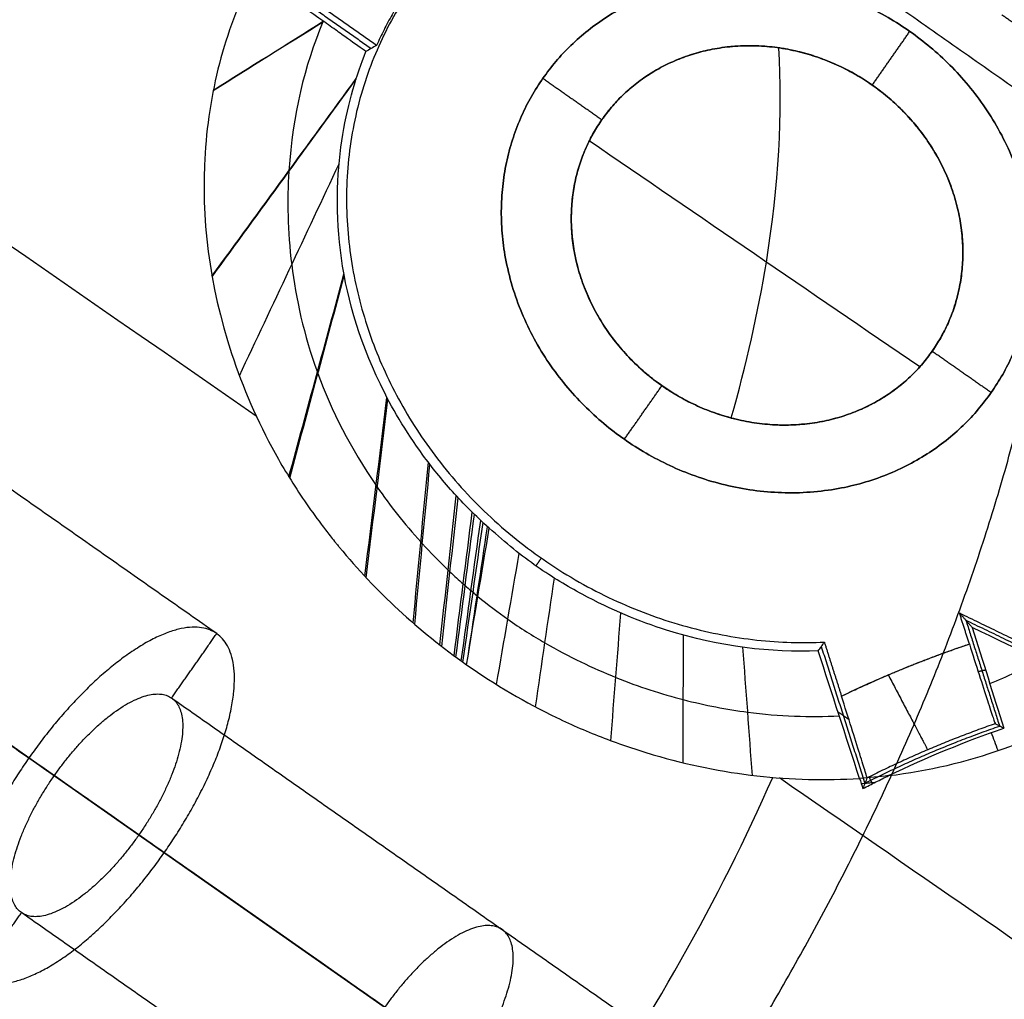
# Model space of a CAD drawing. Header units: millimetres. Extents: x -1437 to 1444, y -1373 to 1332.
# Tile 140 of 256: x -561.19 to -555.62, y -212.67 to -207.13. Entities that reach past the tile are written whole.
import ezdxf

# ---------------------------------------------------------------- set-up
doc = ezdxf.new("R2010")
doc.units = ezdxf.units.MM
doc.layers.add('Default', color=7, linetype='Continuous', true_color=0x000000)

msp = doc.modelspace()

# ---------------------------------------------------------------- linework, layer by layer
at = {"layer": 'Default'}
msp.add_line((-1350.1843, 341.1899, -191.3856), (-367.2019, -347.1018, -191.3856), dxfattribs=at)
for points, knots in [([(-571.1255, 407.7332, -394.5116), (-554.7054, 396.2357, -394.5116), (-538.7639, 384.2229, -393.8327), (-507.8463, 359.1556, -391.1288), (-492.8701, 346.1011, -389.1036), (-478.1619, 332.2967, -386.3813), (-477.9397, 332.0879, -386.34), (-477.4917, 331.6664, -386.2563), (-476.8201, 331.0339, -386.1304), (-475.2562, 329.556, -385.8334), (-472.1408, 326.5916, -385.2268), (-469.4921, 324.036, -384.6851), (-464.2234, 318.9054, -383.5728), (-460.7494, 315.4588, -382.793), (-450.4435, 305.0394, -380.3394), (-443.7276, 297.987, -378.5518), (-424.0515, 276.5013, -372.7455), (-411.5623, 261.7398, -368.2823), (-399.6333, 246.387, -363.2322), (-399.5441, 246.2721, -363.1944), (-399.3625, 246.0382, -363.1174), (-399.0904, 245.6872, -363.0017), (-398.4562, 244.8676, -362.7311), (-397.1914, 243.2266, -362.1874), (-394.6761, 239.9364, -361.0894), (-392.5447, 237.1022, -360.1304), (-388.3148, 231.415, -358.1888), (-385.5388, 227.5983, -356.863), (-377.3436, 216.0708, -352.7941), (-372.0573, 208.2826, -349.9592), (-366.912, 200.3244, -346.987), (-366.8684, 200.2569, -346.9618), (-366.7849, 200.1278, -346.9135), (-366.6598, 199.9341, -346.8411), (-366.3682, 199.4819, -346.6721), (-365.7863, 198.5775, -346.3335), (-364.6273, 196.7675, -345.6542), (-362.3292, 193.1433, -344.2876), (-360.3934, 190.0297, -343.1026), (-356.5676, 183.7923, -340.7147), (-354.0778, 179.6209, -339.0991), (-346.7922, 167.0647, -334.1844), (-342.1802, 158.6383, -330.8174), (-337.783, 150.0843, -327.3431), (-337.7463, 150.0128, -327.3141), (-337.6755, 149.8751, -327.2581), (-337.5694, 149.6684, -327.1742), (-337.3221, 149.1858, -326.978), (-336.8285, 148.2197, -326.585), (-335.8453, 146.2834, -325.7963), (-333.8946, 142.3944, -324.2078), (-332.2499, 139.0328, -322.8276), (-328.9973, 132.2717, -320.0432), (-326.348, 126.5742, -317.6827), (-323.5194, 120.2179, -315.0349), (-322.755, 118.477, -314.3086), (-322.2469, 117.3148, -313.8235), (-321.9976, 116.7418, -313.5843), (-320.7523, 113.8671, -312.3833), (-319.7753, 111.5702, -311.422), (-316.9027, 104.6881, -308.5368), (-314.1465, 97.8232, -305.649), (-311.1353, 89.8431, -302.2786), (-309.8887, 86.4291, -300.8342), (-309.3754, 85.0075, -300.2324), (-309.2715, 84.7188, -300.1102), (-309.0753, 84.1725, -299.8788), (-308.7818, 83.3527, -299.5317), (-308.4903, 82.5319, -299.184), (-306.7493, 77.6027, -297.0954), (-305.2596, 73.1912, -295.2231), (-300.9658, 59.8647, -289.5647), (-298.3369, 50.8572, -285.7371), (-295.9082, 41.5785, -281.8122), (-295.8724, 41.4415, -281.7542), (-295.7994, 41.1618, -281.6359), (-295.6902, 40.7422, -281.4585), (-295.4367, 39.7635, -281.0447), (-294.9352, 37.8067, -280.2176), (-293.9543, 33.8958, -278.5662), (-293.1514, 30.5483, -277.1553), (-291.5962, 23.8594, -274.3404), (-289.6574, 14.9574, -270.605), (-287.7798, 4.9793, -266.4489), (-286.7484, -1.1044, -263.929), (-286.4766, -2.7624, -263.2435), (-286.3423, -3.5913, -262.901), (-286.2982, -3.8653, -262.7877), (-286.2085, -4.4253, -262.5565), (-285.807, -6.9462, -261.5158), (-285.4256, -9.4754, -260.4746), (-284.4561, -16.2404, -257.6978), (-283.8731, -20.7774, -255.8464), (-283.0943, -27.624, -253.073), (-282.8506, -29.913, -252.1492), (-282.509, -33.357, -250.7649), (-282.3988, -34.5111, -250.302), (-282.1884, -36.7992, -249.3861), (-282.0874, -37.942, -248.9296), (-281.2163, -48.2156, -244.835), (-280.7112, -57.265, -241.292), (-280.4718, -66.2997, -237.8274), (-280.4701, -66.3644, -237.8026), (-280.4666, -66.4992, -237.7509), (-280.4614, -66.7014, -237.6735), (-280.4495, -67.1731, -237.4927), (-280.4271, -68.1165, -237.1317), (-280.3874, -70.0033, -236.4109), (-280.3286, -73.7769, -234.9748), (-280.3134, -77.0113, -233.7538), (-280.3302, -83.4802, -231.3255), (-280.4041, -87.7927, -229.725), (-280.814, -100.7298, -224.9845), (-281.338, -109.354, -221.9053), (-282.1184, -118.0445, -218.9004), (-282.1239, -118.1062, -218.879), (-282.1356, -118.2353, -218.8344), (-282.1531, -118.429, -218.7675), (-282.1942, -118.8808, -218.6115), (-282.2777, -119.7842, -218.3), (-282.4493, -121.5901, -217.6793), (-282.8109, -125.1982, -216.4465), (-283.1525, -128.2844, -215.4049), (-283.8779, -134.4483, -213.3425), (-284.4176, -138.5461, -211.9952), (-286.2049, -150.8043, -208.0401), (-287.6206, -158.9296, -205.5199), (-289.2837, -167.1312, -203.0861), (-289.3087, -167.254, -203.0497), (-289.3594, -167.5029, -202.976), (-289.4356, -167.8763, -202.8654), (-289.6145, -168.7473, -202.608), (-289.9767, -170.4886, -202.0957), (-290.7188, -173.968, -201.0807), (-291.3851, -176.9449, -200.2276), (-292.7578, -182.8913, -198.5441), (-293.7265, -186.8457, -197.4521), (-296.7922, -198.6779, -194.2701), (-299.0488, -206.5247, -192.2741), (-306.4493, -229.9298, -186.6846), (-312.224, -245.3531, -183.49), (-319.2259, -261.51, -180.7283), (-319.6432, -262.4646, -180.5673), (-320.4811, -264.3651, -180.2512), (-321.7467, -267.2113, -179.7845), (-324.7608, -273.8205, -178.7472), (-327.4485, -279.4298, -177.9472), (-332.9612, -290.5722, -176.4671), (-336.8195, -297.8989, -175.6402), (-348.9323, -319.5571, -173.6484), (-357.7248, -333.5672, -172.9722), (-367.2019, -347.1018, -172.9722)], [-580.887092, -580.887092, -580.887092, -580.887092, -544.581648, -544.581648, -508.276205, -508.276205, -507.708933, -507.708933, -507.14166, -506.007115, -503.738025, -499.199844, -499.199844, -490.123484, -490.123484, -471.970762, -471.970762, -435.665319, -435.665319, -435.381682, -435.381682, -435.098046, -434.530774, -433.396229, -431.127138, -426.588958, -426.588958, -417.512597, -417.512597, -399.359876, -399.359876, -399.218057, -399.218057, -399.076239, -398.792603, -398.22533, -397.090785, -394.821695, -390.283515, -390.283515, -381.207154, -381.207154, -363.054432, -363.054432, -362.912614, -362.912614, -362.770796, -362.48716, -361.919887, -360.785342, -358.516252, -353.978071, -353.978071, -344.901711, -342.63262, -341.498075, -341.498075, -340.36353, -340.36353, -335.82535, -335.82535, -326.748989, -322.210809, -319.941718, -319.941718, -319.374446, -319.374446, -318.807173, -317.672628, -317.672628, -308.596267, -308.596267, -290.443546, -290.443546, -290.15991, -290.15991, -289.876273, -289.309001, -288.174456, -285.905365, -281.367185, -281.367185, -272.290824, -263.214463, -260.945373, -259.810828, -259.810828, -259.243556, -259.243556, -258.676283, -254.138103, -254.138103, -245.061742, -245.061742, -240.523561, -240.523561, -238.254471, -238.254471, -235.985381, -235.985381, -217.832659, -217.832659, -217.690841, -217.690841, -217.549023, -217.265387, -216.698114, -215.563569, -213.294479, -208.756299, -208.756299, -199.679938, -199.679938, -181.527216, -181.527216, -181.385398, -181.385398, -181.24358, -180.959944, -180.392671, -179.258126, -176.989036, -172.450855, -172.450855, -163.374495, -163.374495, -145.221773, -145.221773, -144.938137, -144.938137, -144.6545, -144.087228, -142.952683, -140.683593, -136.145412, -136.145412, -127.069051, -127.069051, -108.91633, -108.91633, -72.610886, -72.610886, -70.341796, -70.341796, -68.072706, -63.534526, -54.458165, -54.458165, -36.305443, -36.305443, 0, 0, 0, 0]), ([(-571.8896, 406.6419, -393.9577), (-538.1158, 382.9933, -393.9577), (-506.5022, 357.2552, -391.064), (-477.1297, 329.4705, -385.4815), (-477.0698, 329.4138, -385.4701), (-476.9526, 329.3028, -385.4478), (-476.7768, 329.1364, -385.4143), (-476.3669, 328.748, -385.3359), (-475.5481, 327.9706, -385.1782), (-473.9146, 326.4142, -384.8593), (-470.6634, 323.2938, -384.208), (-464.2248, 317.0235, -382.8514), (-458.8156, 311.5986, -381.5972), (-448.1441, 300.682, -378.9705), (-441.2254, 293.3153, -377.0619), (-421.0601, 270.9504, -370.8915), (-408.4045, 255.688, -366.1857), (-396.4985, 240.0175, -360.9407), (-396.4492, 239.9526, -360.9189), (-396.3536, 239.8267, -360.8768), (-396.2103, 239.6379, -360.8135), (-395.8761, 239.1971, -360.6657), (-395.2091, 238.3153, -360.3695), (-393.8799, 236.5504, -359.7744), (-391.241, 233.0153, -358.5739), (-389.0125, 229.9762, -357.5275), (-384.6002, 223.886, -355.4118), (-381.7181, 219.8098, -353.9712), (-373.2504, 207.5335, -349.5635), (-367.8432, 199.2853, -346.5109), (-352.3353, 174.3487, -337.0496), (-342.945, 157.466, -330.3329), (-334.447, 140.198, -323.2723), (-334.3792, 140.0601, -323.2159), (-334.2457, 139.7883, -323.1047), (-334.0457, 139.3806, -322.9379), (-333.5802, 138.4289, -322.5483), (-332.6545, 136.5247, -321.7678), (-330.8242, 132.7125, -320.2015), (-329.2914, 129.4384, -318.8504), (-326.2741, 122.8817, -316.1375), (-324.3267, 118.4993, -314.3147), (-318.6782, 105.3182, -308.8106), (-315.1705, 96.4859, -305.0937), (-305.4238, 69.8565, -293.8506), (-299.9621, 51.9273, -286.2336), (-295.5, 33.6787, -278.5529), (-295.4666, 33.542, -278.4954), (-295.3988, 33.2638, -278.3783), (-295.2973, 32.8464, -278.2027), (-295.0619, 31.8729, -277.7931), (-294.5966, 29.9261, -276.9744), (-293.6875, 26.0343, -275.3393), (-292.9456, 22.7014, -273.9419), (-291.5111, 16.0395, -271.1534), (-290.6207, 11.6033, -269.3027), (-288.1462, -1.6908, -263.7809), (-286.759, -10.5341, -260.1404), (-283.3742, -37.0128, -249.3812), (-282.154, -54.5968, -242.4261), (-281.9365, -72.2718, -235.7262), (-281.9349, -72.4025, -235.6767), (-281.9319, -72.6702, -235.5753), (-281.9275, -73.0716, -235.4232), (-281.9184, -74.008, -235.069), (-281.9052, -75.8794, -234.3625), (-281.8986, -79.6167, -232.9574), (-281.9268, -82.811, -231.7667), (-282.0278, -89.1875, -229.4039), (-282.1548, -93.4223, -227.8537), (-282.7131, -106.0799, -223.2814), (-283.3214, -114.4557, -220.338), (-285.8395, -139.406, -211.8479), (-288.4419, -155.8038, -206.6424), (-291.9552, -172.1203, -201.9094), (-291.9815, -172.2419, -201.8742), (-292.0351, -172.49, -201.8023), (-292.1157, -172.862, -201.6946), (-292.3048, -173.7297, -201.444), (-292.6873, -175.4636, -200.9454), (-293.469, -178.9256, -199.9588), (-294.1678, -181.8831, -199.1311), (-295.6037, -187.7846, -197.5002), (-296.6118, -191.7014, -196.4455), (-299.7872, -203.3999, -193.3805), (-302.1056, -211.13, -191.4698), (-309.6527, -234.1218, -186.1477), (-315.4729, -249.1856, -183.1473), (-322.107, -264.1194, -180.7003), (-322.1566, -264.2311, -180.682), (-322.2579, -264.4585, -180.6449), (-322.4098, -264.7994, -180.5893), (-322.7651, -265.5945, -180.4603), (-323.4791, -267.1823, -180.2054), (-324.9203, -270.349, -179.7075), (-326.1783, -273.048, -179.3014), (-328.7244, -278.4256, -178.5168), (-330.4619, -281.9836, -178.0305), (-335.7941, -292.5768, -176.6826), (-339.5083, -299.5313, -175.9321), (-351.1238, -320.0755, -174.1292), (-359.4973, -333.3465, -173.526), (-368.4949, -346.1964, -173.526)], [-579.397459, -579.397459, -579.397459, -579.397459, -506.972776, -506.972776, -506.831322, -506.831322, -506.689867, -506.406958, -505.841141, -504.709505, -502.446234, -497.919691, -488.866606, -488.866606, -470.760435, -470.760435, -434.548094, -434.548094, -434.406639, -434.406639, -434.265185, -433.982276, -433.416458, -432.284823, -430.021551, -425.495009, -425.495009, -416.441923, -416.441923, -398.335753, -398.335753, -362.123412, -362.123412, -361.840503, -361.840503, -361.557594, -360.991776, -359.86014, -357.596869, -353.070326, -353.070326, -344.017241, -344.017241, -325.91107, -325.91107, -289.698729, -289.698729, -289.41582, -289.41582, -289.132911, -288.567094, -287.435458, -285.172187, -280.645644, -280.645644, -271.592559, -271.592559, -253.486388, -253.486388, -217.274047, -217.274047, -216.991138, -216.991138, -216.708229, -216.142411, -215.010776, -212.747504, -208.220962, -208.220962, -199.167876, -199.167876, -181.061706, -181.061706, -144.849365, -144.849365, -144.566456, -144.566456, -144.283547, -143.717729, -142.586093, -140.322822, -135.796279, -135.796279, -126.743194, -126.743194, -108.637023, -108.637023, -72.424682, -72.424682, -72.141773, -72.141773, -71.858864, -71.293047, -70.161411, -67.89814, -63.371597, -63.371597, -54.318512, -54.318512, -36.212341, -36.212341, 0, 0, 0, 0]), ([(-367.2019, -347.1018, -172.9722), (-390.3956, -330.8613, -195.6653), (-461.2553, -281.2449, -258.1544), (-624.2709, -167.1001, -361.365), (-768.9098, -65.8229, -394.5116), (-858.6931, -2.9559, -394.5116)], [2.41548, 2.41548, 2.41548, 2.41548, 70.396144, 198.636056, 404.995527, 404.995527, 404.995527, 404.995527]), ([(-368.4949, -346.1964, -173.526), (-391.3791, -330.1727, -195.8486), (-461.8903, -280.8002, -257.9317), (-624.4212, -166.9949, -360.8343), (-768.9662, -65.7834, -393.9577), (-858.6931, -2.9559, -393.9577)], [2.408267, 2.408267, 2.408267, 2.408267, 69.367076, 197.537893, 403.786179, 403.786179, 403.786179, 403.786179]), ([(-556.2787, -204.2926, -162.5678), (-555.8156, -204.577, -162.6024), (-554.8911, -205.1609, -162.6697), (-553.5048, -206.0863, -162.765), (-552.1257, -207.0602, -162.8538), (-550.7793, -208.068, -162.9346), (-549.5111, -209.0742, -163.0047), (-548.3472, -210.0528, -163.0637), (-547.3011, -210.9841, -163.1117), (-546.3736, -211.8573, -163.15), (-545.5573, -212.669, -163.1799), (-544.8397, -213.4219, -163.203), (-544.205, -214.1241, -163.2205), (-543.6349, -214.7894, -163.2337), (-543.1108, -215.4356, -163.2434), (-542.6181, -216.0798, -163.25), (-542.1842, -216.6856, -163.2535), (-541.9185, -217.0818, -163.2542), (-541.805, -217.2567, -163.2542)], [0.130697, 0.130697, 0.130697, 0.130697, 1.20398, 2.287327, 3.410457, 4.518642, 5.582165, 6.5758, 7.486095, 8.310358, 9.052769, 9.720728, 10.325718, 10.883385, 11.411998, 11.928452, 12.442144, 12.840232, 12.840232, 12.840232, 12.840232]), ([(-543.0944, -218.1503, -162.5949), (-543.1233, -218.1019, -162.5903), (-543.2785, -217.8446, -162.566), (-543.5715, -217.3824, -162.5213), (-543.9884, -216.7689, -162.4598), (-544.4292, -216.1585, -162.3966), (-544.9009, -215.5402, -162.3306), (-545.4166, -214.8977, -162.26), (-545.9936, -214.2136, -162.1827), (-546.6491, -213.4736, -162.0965), (-547.3983, -212.6688, -161.9998), (-548.2532, -211.7953, -161.8915), (-549.2216, -210.8553, -161.7709), (-550.3035, -209.8583, -161.6385), (-551.4872, -208.8235, -161.4959), (-552.7487, -207.7772, -161.3462), (-554.0453, -206.7562, -161.1945), (-555.3533, -205.7769, -161.0435), (-556.2283, -205.153, -160.9437), (-556.6673, -204.8476, -160.8939)], [0, 0, 0, 0, 0.108432, 0.577428, 1.046855, 1.518807, 2.001869, 2.511483, 3.064341, 3.674743, 4.35318, 5.106417, 5.938272, 6.846286, 7.818166, 8.83086, 9.85721, 10.847205, 11.828004, 11.828004, 11.828004, 11.828004]), ([(-559.8655, -206.8617, -155.0778), (-559.9415, -207.013, -154.8844), (-560.0044, -207.1753, -154.7212), (-560.0745, -207.4322, -154.5187), (-560.0939, -207.52, -154.4582), (-560.124, -207.6997, -154.3507), (-560.135, -207.7943, -154.3025), (-560.1646, -208.2485, -154.1064), (-560.1192, -208.6306, -154.0498), (-559.9271, -209.2121, -154.087), (-559.8455, -209.4004, -154.1187), (-559.694, -209.6744, -154.1912), (-559.6387, -209.7643, -154.2196), (-559.5481, -209.8969, -154.2679), (-559.5009, -209.9627, -154.2935), (-559.4425, -210.0384, -154.3259), (-559.4125, -210.0761, -154.3427), (-559.3995, -210.0922, -154.35), (-559.3907, -210.1029, -154.3549), (-559.3852, -210.1096, -154.3581), (-559.1738, -210.3657, -154.4772), (-558.9341, -210.5876, -154.6185), (-558.6608, -210.7789, -154.7809)], [0, 0, 0, 0, 0.390116, 0.390116, 0.585175, 0.585175, 0.780233, 0.780233, 1.560466, 1.560466, 1.950582, 1.950582, 2.145641, 2.145641, 2.24317, 2.291934, 2.316316, 2.328508, 2.328508, 2.340699, 2.340699, 3.120932, 3.120932, 3.120932, 3.120932]), ([(-559.2312, -207.3111, -154.5302), (-559.2575, -207.292, -154.5955), (-559.309, -207.2551, -154.6854), (-559.39, -207.1975, -154.776), (-559.4358, -207.165, -154.8178), (-559.46, -207.1479, -154.8378), (-559.4707, -207.1404, -154.8462), (-559.4778, -207.1353, -154.8517), (-559.4832, -207.1315, -154.8558), (-559.5459, -207.0871, -154.9029), (-559.6727, -206.9976, -154.9764), (-559.8655, -206.8617, -155.0778)], [0, 0, 0, 0, 0.1495583, 0.2243374, 0.261727, 0.2804218, 0.2897692, 0.2897692, 0.2991166, 0.2991166, 0.5982331, 0.5982331, 0.5982331, 0.5982331]), ([(-559.4727, -207.1392, -154.8481), (-559.4729, -207.1397, -154.8476), (-559.4731, -207.1402, -154.847), (-559.4735, -207.1412, -154.846), (-559.5776, -207.3911, -154.5868), (-559.646, -207.665, -154.3902), (-559.6666, -207.9866, -154.2438), (-559.6769, -208.1489, -154.1701), (-559.6745, -208.3239, -154.1101), (-559.6277, -208.7066, -154.0297), (-559.5824, -208.9137, -154.0106), (-559.5046, -209.1266, -154.0221), (-559.5036, -209.1293, -154.0223), (-559.4251, -209.3418, -154.0346), (-559.3164, -209.5573, -154.0753), (-559.0973, -209.8749, -154.1808), (-559.0138, -209.9813, -154.2239), (-558.9173, -210.0879, -154.2761), (-558.9143, -210.0912, -154.2777), (-558.8657, -210.1444, -154.304), (-558.8173, -210.1941, -154.3308), (-558.7621, -210.2467, -154.3618), (-558.7345, -210.2729, -154.3773), (-558.7058, -210.299, -154.3935), (-558.6766, -210.3249, -154.4102), (-558.662, -210.3377, -154.4186), (-558.6472, -210.3505, -154.427), (-558.6321, -210.3633, -154.4357), (-558.6284, -210.3664, -154.4378), (-558.6177, -210.3753, -154.444), (-558.6104, -210.3812, -154.4482), (-558.6001, -210.3899, -154.4542), (-558.5986, -210.3911, -154.455), (-558.5971, -210.3924, -154.4559)], [0.2438359, 0.2438359, 0.2438359, 0.2438359, 0.2443534, 0.2443534, 0.2448761, 0.4970371, 0.4970371, 0.4980824, 0.6246856, 0.6246856, 0.7497208, 0.7497208, 0.7512888, 0.7512888, 0.8760627, 0.877892, 0.9392336, 0.9392336, 0.9411936, 0.9411936, 0.970819, 0.970819, 0.9728444, 0.9866118, 0.9866118, 0.9886698, 0.9945081, 0.9945081, 0.9965825, 0.9965825, 1.0005388, 1.0005388, 1.0010725, 1.0010725, 1.0010725, 1.0010725]), ([(-556.0256, -209.0052, -156.8264), (-555.9653, -208.9191, -156.9568), (-555.9278, -208.8355, -157.0679), (-555.8914, -208.7271, -157.2054), (-555.8825, -208.6937, -157.2464), (-555.8725, -208.6485, -157.3006), (-555.8683, -208.6271, -157.3259), (-555.8646, -208.6044, -157.3522), (-555.8632, -208.5951, -157.3628), (-555.8623, -208.5891, -157.3697), (-555.8621, -208.588, -157.3709), (-555.851, -208.5063, -157.4635), (-555.8501, -208.4324, -157.5407), (-555.8584, -208.3287, -157.6416), (-555.8628, -208.2953, -157.6728), (-555.8712, -208.2473, -157.7158), (-555.876, -208.2237, -157.7364), (-555.8813, -208.2009, -157.7556), (-555.8849, -208.1859, -157.7681), (-555.8864, -208.1801, -157.7729), (-555.9078, -208.1, -157.8378), (-555.9334, -208.0327, -157.8847), (-555.9787, -207.9387, -157.9391), (-555.995, -207.9085, -157.9545), (-556.0295, -207.8506, -157.9801), (-556.0462, -207.8249, -157.9897), (-556.1072, -207.7394, -158.0137), (-556.1525, -207.6863, -158.018), (-556.2261, -207.6133, -158.0069), (-556.2515, -207.5901, -158.0002), (-556.3039, -207.546, -157.9811), (-556.3326, -207.524, -157.9677), (-556.4104, -207.4687, -157.9242), (-556.4663, -207.4349, -157.884), (-556.5554, -207.3906, -157.8069), (-556.6013, -207.37, -157.7642), (-556.6568, -207.349, -157.707), (-556.6811, -207.3408, -157.6809), (-556.6973, -207.3354, -157.6631), (-556.707, -207.3323, -157.6523), (-556.7668, -207.314, -157.5852), (-556.825, -207.3001, -157.5142), (-556.9193, -207.286, -157.3909), (-556.9519, -207.2824, -157.3469), (-557.0023, -207.2791, -157.2768), (-557.0279, -207.278, -157.2407), (-557.0584, -207.2777, -157.1967), (-557.0716, -207.2779, -157.1774), (-557.0804, -207.278, -157.1645), (-557.0859, -207.2781, -157.1564), (-557.1159, -207.2789, -157.1121), (-557.1457, -207.2806, -157.0673), (-557.1947, -207.2858, -156.992), (-557.2117, -207.288, -156.9655), (-557.2471, -207.2935, -156.9098), (-557.267, -207.2971, -156.8782), (-557.3194, -207.308, -156.7939), (-557.3711, -207.3215, -156.7094), (-557.4296, -207.3417, -156.6108), (-557.4583, -207.3528, -156.5615), (-557.4725, -207.3587, -156.5369), (-557.4785, -207.3612, -156.5263), (-557.4826, -207.3629, -156.5192), (-557.4837, -207.3634, -156.5173), (-557.6738, -207.4458, -156.1843), (-557.8075, -207.5705, -155.9243), (-557.8954, -207.696, -155.7322)], [0, 0, 0, 0, 0.197088, 0.197088, 0.295631, 0.295631, 0.344903, 0.369539, 0.381857, 0.381857, 0.394175, 0.394175, 0.591263, 0.591263, 0.689807, 0.689807, 0.739079, 0.763715, 0.763715, 0.78835, 0.78835, 0.985438, 0.985438, 1.083982, 1.083982, 1.182526, 1.182526, 1.379613, 1.379613, 1.478157, 1.478157, 1.576701, 1.576701, 1.773789, 1.773789, 1.872332, 1.921604, 1.94624, 1.94624, 1.970876, 1.970876, 2.167964, 2.167964, 2.266508, 2.266508, 2.315779, 2.340415, 2.352733, 2.352733, 2.365051, 2.365051, 2.463595, 2.463595, 2.512867, 2.512867, 2.562139, 2.562139, 2.660683, 2.709955, 2.734591, 2.746909, 2.753068, 2.753068, 2.759227, 2.759227, 3.153402, 3.153402, 3.153402, 3.153402]), ([(-558.5332, -210.0073, -154.1305), (-558.5751, -209.9695, -154.1075), (-558.6084, -209.9377, -154.0895), (-558.6768, -209.8691, -154.053), (-558.7093, -209.8346, -154.0359), (-558.8023, -209.7309, -153.9881), (-558.858, -209.6615, -153.9608), (-559.008, -209.4565, -153.8914), (-559.0855, -209.3237, -153.8614), (-559.2764, -208.9308, -153.807), (-559.3459, -208.6767, -153.8192), (-559.4049, -208.1915, -153.9321), (-559.3923, -207.9658, -154.033), (-559.3311, -207.596, -154.2645), (-559.2833, -207.4443, -154.3952), (-559.2312, -207.3111, -154.5302)], [-2.048566, -2.048566, -2.048566, -2.048566, -1.984549, -1.984549, -1.920531, -1.920531, -1.792496, -1.792496, -1.536425, -1.536425, -1.024283, -1.024283, -0.512142, -0.512142, 0, 0, 0, 0]), ([(-557.1635, -209.3834, -155.4902), (-557.0776, -209.0814, -155.693), (-556.9096, -208.3371, -156.263), (-556.8711, -207.6611, -156.965), (-556.8949, -207.2898, -157.4231)], [7.780475, 7.780475, 7.780475, 7.780475, 8.525985, 9.659851, 9.659851, 9.659851, 9.659851]), ([(-557.8954, -207.696, -155.7322), (-557.9371, -207.7555, -155.6411), (-557.9712, -207.8189, -155.5598), (-558.0242, -207.9501, -155.4167), (-558.0428, -208.0157, -155.3567), (-558.0667, -208.1571, -155.2493), (-558.071, -208.2298, -155.2047), (-558.0642, -208.3762, -155.1335), (-558.0526, -208.4516, -155.1066), (-557.9974, -208.6643, -155.0555), (-557.9287, -208.8082, -155.0551), (-557.7839, -208.9985, -155.1032), (-557.7277, -209.0595, -155.1278), (-557.6316, -209.1439, -155.1778), (-557.5976, -209.1708, -155.1966), (-557.5439, -209.2089, -155.2281), (-557.5163, -209.2273, -155.2447), (-557.4878, -209.2449, -155.2625), (-557.4686, -209.2563, -155.2746), (-557.4563, -209.2634, -155.2824), (-557.3329, -209.3325, -155.3619), (-557.1993, -209.3826, -155.4584), (-556.9831, -209.4192, -155.6357), (-556.9085, -209.425, -155.7002), (-556.795, -209.4221, -155.8051), (-556.757, -209.4192, -155.8414), (-556.6998, -209.4118, -155.8979), (-556.6713, -209.4074, -155.9266), (-556.638, -209.4008, -155.9611), (-556.6238, -209.3977, -155.976), (-556.6143, -209.3956, -155.9861), (-556.6083, -209.3942, -155.9924), (-556.5495, -209.3801, -156.0551), (-556.4931, -209.3618, -156.1187), (-556.4088, -209.3255, -156.2208), (-556.3808, -209.312, -156.256), (-556.3391, -209.2892, -156.3105), (-556.3184, -209.2773, -156.3382), (-556.2945, -209.2623, -156.3712), (-556.2843, -209.2556, -156.3856), (-556.2775, -209.2511, -156.3952), (-556.2729, -209.248, -156.4017), (-556.201, -209.1991, -156.5043), (-556.1095, -209.1251, -156.6449), (-556.0256, -209.0052, -156.8264)], [-2.744441, -2.744441, -2.744441, -2.744441, -2.572913, -2.572913, -2.401386, -2.401386, -2.229858, -2.229858, -2.058331, -2.058331, -1.715276, -1.715276, -1.543748, -1.543748, -1.457984, -1.457984, -1.415102, -1.393661, -1.393661, -1.372221, -1.372221, -1.029165, -1.029165, -0.857638, -0.857638, -0.771874, -0.771874, -0.728992, -0.707551, -0.696831, -0.696831, -0.68611, -0.68611, -0.514583, -0.514583, -0.428819, -0.428819, -0.385937, -0.364496, -0.353776, -0.353776, -0.343055, -0.343055, 0, 0, 0, 0]), ([(-556.6712, -210.701, -155.3286), (-556.9377, -210.7111, -155.1289), (-557.2235, -210.6794, -154.9339), (-557.6831, -210.5349, -154.6388), (-557.8417, -210.47, -154.5399), (-558.09, -210.3354, -154.3892), (-558.1743, -210.2851, -154.3386), (-558.3484, -210.1649, -154.2361), (-558.4399, -210.0888, -154.1839), (-558.5332, -210.0073, -154.1305)], [-1.467705, -1.467705, -1.467705, -1.467705, -0.733852, -0.733852, -0.366926, -0.366926, -0.183463, -0.183463, 0, 0, 0, 0]), ([(-558.5972, -210.3932, -154.4563), (-558.5401, -210.4382, -154.4895), (-558.4102, -210.5387, -154.5652), (-558.1472, -210.7021, -154.7224), (-557.8135, -210.8623, -154.9259), (-557.4319, -210.9854, -155.1661), (-557.0055, -211.0667, -155.4459), (-556.718, -211.0767, -155.6475), (-556.5518, -211.0682, -155.7706)], [-0.0050701, -0.0050701, -0.0050701, -0.0050701, 0.0196099, 0.0513122, 0.1147169, 0.1781215, 0.2415261, 0.3371163, 0.3371163, 0.3371163, 0.3371163]), ([(-555.8159, -210.6617, -165.0477), (-555.7966, -210.7223, -165.0477), (-555.7783, -210.7797, -165.0353), (-555.7434, -210.8883, -164.9858), (-555.7268, -210.9399, -164.9494), (-555.7004, -211.0212, -164.8607), (-555.6892, -211.0556, -164.806), (-555.6742, -211.1007, -164.6878), (-555.6701, -211.1126, -164.625), (-555.6697, -211.1128, -164.5611)], [-0.4740349, -0.4740349, -0.4740349, -0.4740349, -0.3555262, -0.3555262, -0.2370175, -0.2370175, -0.1185087, -0.1185087, 0, 0, 0, 0]), ([(-558.6608, -210.7789, -154.7809), (-558.4974, -210.8933, -154.878), (-558.3275, -210.9931, -154.9796), (-558.0632, -211.1204, -155.139), (-557.9736, -211.1592, -155.1934), (-557.8368, -211.2118, -155.2769), (-557.7908, -211.2284, -155.3051), (-557.6981, -211.2598, -155.3622), (-557.6532, -211.274, -155.3899), (-557.2137, -211.4031, -155.6631), (-556.821, -211.4472, -155.9166), (-556.4372, -211.4217, -156.1973)], [0, 0, 0, 0, 0.427709, 0.427709, 0.641563, 0.641563, 0.748491, 0.748491, 0.855418, 0.855418, 1.710836, 1.710836, 1.710836, 1.710836]), ([(-556.3945, -211.4194, -164.5611), (-556.3943, -211.419, -164.626), (-556.3978, -211.4071, -164.6875), (-556.4121, -211.3604, -164.8038), (-556.4228, -211.3258, -164.8599), (-556.449, -211.2421, -164.9478), (-556.4654, -211.1898, -164.9855), (-556.5009, -211.0777, -165.0347), (-556.52, -211.0174, -165.0477), (-556.5394, -210.9566, -165.0477)], [-0.4794754, -0.4794754, -0.4794754, -0.4794754, -0.3596066, -0.3596066, -0.2397377, -0.2397377, -0.1198689, -0.1198689, 0, 0, 0, 0]), ([(-559.5946, -215.2239, -155.8543), (-559.0516, -214.7049, -155.5645), (-558.0161, -213.4922, -155.2637), (-557.2307, -212.1044, -155.5645), (-556.9287, -211.4166, -155.8543)], [5.475774, 5.475774, 5.475774, 5.475774, 7.188789, 8.901832, 8.901832, 8.901832, 8.901832])]:
    msp.add_open_spline(points, degree=3, knots=knots, dxfattribs=at)
for points, degree in [([(-841.8497, -542.2997, -333.6056), (-593.9828, -188.3092, -333.6056), (-346.116, 165.6813, -333.6056)], 2), ([(-841.136, -540.9322, -333.089), (-594.1465, -188.1947, -333.089), (-347.1571, 164.5428, -333.089)], 2), ([(-1431.5997, 141.8168, -209.0457), (-979.1524, -174.9902, -209.0457), (-526.7052, -491.7972, -209.0457)], 2), ([(-1430.125, 140.97, -209.5736), (-979.0658, -174.865, -209.5736), (-528.0066, -490.7001, -209.5736)], 2), ([(-600.6017, -524.3715, -237.5017), (-440.5261, -295.7598, -237.5017), (-280.4505, -67.1482, -237.5017)], 2), ([(-599.5536, -522.3505, -237.0366), (-440.7722, -295.5872, -237.0366), (-281.9909, -68.8238, -237.0366)], 2), ([(-578.8359, -185.5827, -163.2542), (-562.8089, -196.8049, -163.2542), (-546.782, -208.0271, -163.2542)], 2), ([(-546.8408, -208.1112, -168.9608), (-562.8678, -196.889, -168.9608), (-578.8948, -185.6668, -168.9608)], 2), ([(-578.9482, -185.7431, -167.0042), (-562.9213, -196.9653, -167.0042), (-546.8943, -208.1875, -167.0042)], 2), ([(-579.0017, -185.8195, -165.0477), (-562.9747, -197.0417, -165.0477), (-546.9478, -208.2639, -165.0477)], 2), ([(-559.1435, -225.6812, -165.0477), (-575.1705, -214.459, -165.0477), (-591.1974, -203.2368, -165.0477)], 2), ([(-559.197, -225.7576, -167.0042), (-575.224, -214.5354, -167.0042), (-591.2509, -203.3132, -167.0042)], 2), ([(-591.3044, -203.3895, -168.9608), (-575.2774, -214.6117, -168.9608), (-559.2505, -225.8339, -168.9608)], 2), ([(-591.3633, -203.4736, -163.2542), (-575.3363, -214.6958, -163.2542), (-559.3093, -225.918, -163.2542)], 2), ([(-559.8512, -209.3726, -154.1194), (-562.634, -207.4489, -152.4646), (-565.4168, -205.5252, -150.8098), (-568.1996, -203.6014, -149.155)], 3), ([(-560.1583, -227.1305, -164.7993), (-576.1853, -215.9083, -164.7993), (-592.2123, -204.6861, -164.7993)], 2), ([(-560.2152, -227.2117, -166.8801), (-576.2422, -215.9895, -166.8801), (-592.2691, -204.7673, -166.8801)], 2), ([(-592.326, -204.8485, -168.9608), (-576.299, -216.0707, -168.9608), (-560.2721, -227.2929, -168.9608)], 2), ([(-555.7168, -215.1022, -156.8203), (-560.1687, -211.9849, -154.1696), (-564.6207, -208.8676, -151.5189), (-569.0726, -205.7504, -148.8681)], 3), ([(-554.6917, -208.1265, -165.0477), (-556.1088, -207.1342, -165.0477), (-557.5259, -206.1419, -165.0477)], 2), ([(-543.0956, -223.9397, -162.3397), (-551.5204, -218.0405, -157.3235), (-559.9452, -212.1414, -152.3073), (-568.37, -206.2423, -147.291)], 3), ([(-559.1701, -207.2757, -162.6021), (-559.6861, -206.9144, -162.6021), (-560.2021, -206.553, -162.6021)], 2), ([(-560.2494, -206.5591, -158.5661), (-559.7251, -206.9262, -158.5661), (-559.2008, -207.2933, -158.5661)], 2), ([(-555.3256, -207.3183, -165.0477), (-555.4793, -207.2107, -165.0477), (-555.6329, -207.1031, -165.0477)], 2), ([(-560.0945, -207.5307, -154.454), (-559.8867, -207.4006, -154.5849), (-559.6788, -207.2705, -154.7158), (-559.471, -207.1404, -154.8468)], 3), ([(-560.0941, -207.5286, -154.4554), (-559.8867, -207.399, -154.586), (-559.6793, -207.2694, -154.7167), (-559.4718, -207.1398, -154.8474)], 3), ([(-556.3654, -207.5007, -164.5586), (-556.2591, -207.3489, -164.5586), (-556.1529, -207.1971, -164.5586)], 2), ([(-556.1529, -207.1971, -164.5586), (-556.1529, -207.1971, -164.8032), (-556.1529, -207.1971, -165.0477)], 2), ([(-559.1701, -207.2757, -162.6021), (-559.1907, -207.2873, -159.9114), (-559.2111, -207.2991, -157.2208), (-559.2312, -207.3111, -154.5302)], 3), ([(-560.102, -208.5804, -154.0827), (-559.8297, -208.2083, -154.1838), (-559.5575, -207.8362, -154.2849), (-559.2852, -207.4641, -154.3859)], 3), ([(-560.1012, -208.5849, -154.0823), (-559.8295, -208.2124, -154.1825), (-559.5579, -207.8399, -154.2827), (-559.2863, -207.4674, -154.383)], 3), ([(-558.2293, -207.4622, -164.5586), (-558.2293, -207.4622, -164.8032), (-558.2293, -207.4622, -165.0477)], 2), ([(-558.2293, -207.4622, -164.5586), (-558.0624, -207.5791, -164.5586), (-557.8954, -207.696, -164.5586)], 2), ([(-556.3654, -207.5007, -157.9493), (-556.3654, -207.5007, -161.2539), (-556.3654, -207.5007, -164.5586)], 2), ([(-557.8954, -207.696, -164.5586), (-557.8954, -207.696, -160.1454), (-557.8954, -207.696, -155.7322)], 2), ([(-556.0968, -209.095, -156.6846), (-556.7202, -208.6688, -156.3121), (-557.3436, -208.2426, -155.9396), (-557.967, -207.8163, -155.5671)], 3), ([(-559.9465, -209.145, -154.086), (-559.7587, -208.7455, -154.0756), (-559.5708, -208.346, -154.0652), (-559.383, -207.9465, -154.0548)], 3), ([(-559.6665, -209.7166, -154.2066), (-559.5626, -209.3341, -154.0874), (-559.4587, -208.9517, -153.9683), (-559.3548, -208.5692, -153.8491)], 3), ([(-559.662, -209.7237, -154.2088), (-559.5591, -209.3417, -154.0885), (-559.4562, -208.9596, -153.9682), (-559.3533, -208.5776, -153.8478)], 3), ([(-560.0751, -210.6029, -159.1802), (-561.3219, -209.7299, -158.5959), (-562.5688, -208.8568, -158.0116)], 2), ([(-556.0256, -209.0052, -156.8264), (-556.0256, -209.0052, -160.6925), (-556.0256, -209.0052, -164.5586)], 2), ([(-556.0256, -209.0052, -164.5586), (-555.8587, -209.1221, -164.5586), (-555.6917, -209.239, -164.5586)], 2), ([(-557.7682, -209.5041, -164.5586), (-557.6619, -209.3523, -164.5586), (-557.5556, -209.2005, -164.5586)], 2), ([(-557.5556, -209.2005, -155.2203), (-557.5556, -209.2005, -159.8895), (-557.5556, -209.2005, -164.5586)], 2), ([(-559.2366, -210.279, -154.4431), (-559.1949, -209.9417, -154.247), (-559.1532, -209.6044, -154.051), (-559.1115, -209.2671, -153.8549)], 3), ([(-559.2292, -210.2869, -154.4474), (-559.1882, -209.9504, -154.2505), (-559.1471, -209.614, -154.0536), (-559.106, -209.2776, -153.8567)], 3), ([(-555.6917, -209.239, -165.0477), (-555.6917, -209.239, -164.8032), (-555.6917, -209.239, -164.5586)], 2), ([(-557.7682, -209.5041, -164.5586), (-557.7682, -209.5041, -164.8032), (-557.7682, -209.5041, -165.0477)], 2), ([(-563.6318, -209.56, -159.2294), (-562.385, -210.4331, -159.8137), (-561.1381, -211.3062, -160.398)], 2), ([(-558.9637, -210.5424, -154.6021), (-558.935, -210.2396, -154.3854), (-558.9062, -209.9368, -154.1687), (-558.8775, -209.634, -153.952)], 3), ([(-558.9546, -210.5503, -154.6074), (-558.9259, -210.2487, -154.3904), (-558.8972, -209.9472, -154.1733), (-558.8685, -209.6457, -153.9562)], 3), ([(-558.812, -210.6672, -154.6915), (-558.7812, -210.3857, -154.4712), (-558.7505, -210.1042, -154.2509), (-558.7197, -209.8228, -154.0306)], 3), ([(-558.8018, -210.6751, -154.6975), (-558.7707, -210.395, -154.4772), (-558.7396, -210.1149, -154.2568), (-558.7085, -209.8348, -154.0364)], 3), ([(-558.7319, -210.7278, -154.7389), (-558.6976, -210.4575, -154.5188), (-558.6634, -210.1871, -154.2986), (-558.6292, -209.9167, -154.0784)], 3), ([(-558.7214, -210.7355, -154.7452), (-558.6865, -210.4667, -154.5251), (-558.6517, -210.1978, -154.3051), (-558.6168, -209.9289, -154.0851)], 3), ([(-558.6914, -210.7572, -154.763), (-558.6545, -210.4926, -154.5435), (-558.6177, -210.228, -154.324), (-558.5809, -209.9633, -154.1045)], 3), ([(-558.6816, -210.7641, -154.7689), (-558.6437, -210.5012, -154.5498), (-558.6058, -210.2383, -154.3307), (-558.5679, -209.9755, -154.1115)], 3), ([(-558.6608, -210.7789, -154.7809), (-558.6186, -210.5219, -154.5644), (-558.576, -210.2646, -154.3477), (-558.5332, -210.0073, -154.1305)], 3), ([(-558.6505, -210.7156, -154.7281), (-558.6145, -210.4766, -154.5273), (-558.5785, -210.2377, -154.3264), (-558.5426, -209.9987, -154.1255)], 3), ([(-560.3723, -211.8424, -157.9625), (-561.6192, -210.9693, -157.3782), (-562.866, -210.0962, -156.7939)], 2), ([(-558.4914, -210.8913, -154.8812), (-558.4487, -210.6441, -154.6633), (-558.406, -210.3969, -154.4455), (-558.3633, -210.1496, -154.2276)], 3), ([(-558.2384, -210.1757, -165.0477), (-558.2531, -210.1966, -159.6652), (-558.2678, -210.2176, -154.2827)], 2), ([(-558.271, -211.0181, -155.0129), (-558.2354, -210.775, -154.7903), (-558.1997, -210.5319, -154.5677), (-558.1641, -210.2888, -154.3451)], 3), ([(-557.8451, -211.209, -155.2709), (-557.826, -210.9683, -155.0387), (-557.8069, -210.7277, -154.8065), (-557.7878, -210.487, -154.5742)], 3), ([(-555.8159, -210.6617, -165.0477), (-555.8438, -210.574, -165.0477), (-555.8717, -210.4864, -165.0477)], 2), ([(-555.8717, -210.4864, -165.0477), (-555.8354, -210.5277, -160.5851), (-555.7992, -210.5689, -156.1225)], 2), ([(-555.8717, -210.4864, -165.0477), (-555.428, -210.7018, -165.0477), (-554.9843, -210.9172, -165.0477)], 2), ([(-555.8354, -210.5277, -160.5851), (-555.7402, -210.8266, -160.5851), (-555.645, -211.1256, -160.5851)], 2), ([(-554.9853, -210.9403, -160.5999), (-555.4103, -210.734, -160.5858), (-555.8353, -210.5278, -160.5717)], 2), ([(-560.3301, -210.9672, -159.1802), (-560.2026, -210.7851, -159.1802), (-560.0751, -210.6029, -159.1802)], 2), ([(-557.4362, -211.3339, -155.5247), (-557.4352, -211.0931, -155.283), (-557.4342, -210.8523, -155.0413), (-557.4333, -210.6115, -154.7997)], 3), ([(-555.7992, -210.5689, -156.1225), (-555.7399, -210.7586, -156.3402), (-555.6806, -210.9483, -156.5579), (-555.6213, -211.138, -156.7755)], 3), ([(-554.9859, -210.956, -157.5641), (-555.2648, -210.8234, -157.0405), (-555.5359, -210.6944, -156.56), (-555.7992, -210.5689, -156.1225)], 3), ([(-556.6712, -210.701, -155.3286), (-556.6596, -210.6847, -158.5683), (-556.648, -210.6683, -161.808), (-556.6365, -210.6517, -165.0477)], 3), ([(-556.6538, -210.6765, -160.1908), (-556.5305, -211.0638, -160.1882), (-556.4071, -211.4511, -160.1856)], 2), ([(-556.6365, -210.6517, -165.0477), (-556.5879, -210.8041, -165.0477), (-556.5394, -210.9566, -165.0477)], 2), ([(-557.0436, -211.4049, -155.7774), (-557.0614, -211.1634, -155.5263), (-557.0792, -210.9218, -155.2753), (-557.097, -210.6803, -155.0242)], 3), ([(-556.4372, -211.4217, -156.1973), (-556.5152, -211.1815, -155.9078), (-556.5932, -210.9413, -155.6182), (-556.6712, -210.701, -155.3286)], 3), ([(-555.6998, -210.885, -156.484), (-555.6013, -210.8458, -156.5792), (-555.5069, -210.801, -156.6765), (-555.4166, -210.7512, -156.7765)], 3), ([(-555.7239, -210.8097, -156.3989), (-555.7448, -210.8143, -160.708), (-555.7657, -210.8188, -165.0171)], 2), ([(-560.3301, -210.9672, -159.1802), (-558.4598, -212.2768, -160.0567), (-556.5895, -213.5864, -160.9331)], 2), ([(-556.2725, -211.4064, -156.3201), (-555.8235, -211.3526, -156.6612), (-555.4041, -211.2022, -157.0344), (-555.0465, -210.9703, -157.4744)], 3), ([(-556.5594, -211.0453, -155.7436), (-556.5284, -211.067, -160.3853), (-556.4974, -211.0887, -165.0271)], 2), ([(-555.6213, -211.138, -156.7755), (-555.6375, -211.1296, -159.3707), (-555.6536, -211.1212, -161.9659), (-555.6697, -211.1128, -164.5611)], 3), ([(-556.2725, -211.4064, -156.3201), (-556.056, -211.3018, -156.4126), (-555.8381, -211.2128, -156.5644), (-555.6213, -211.138, -156.7755)], 3), ([(-555.653, -211.265, -156.8343), (-555.6658, -211.2311, -156.7923), (-555.6787, -211.1972, -156.7503), (-555.6915, -211.1633, -156.7083)], 3), ([(-561.1381, -211.3062, -160.398), (-561.0663, -211.3564, -160.1696), (-560.9945, -211.4067, -159.9413)], 2), ([(-557.2539, -214.0259, -161.6942), (-559.1242, -212.7163, -160.8178), (-560.9945, -211.4067, -159.9413)], 2), ([(-554.6988, -212.9345, -157.1833), (-555.4292, -212.4296, -156.749), (-556.1597, -211.9246, -156.3146), (-556.8901, -211.4197, -155.8803)], 3), ([(-556.2725, -211.4064, -156.3201), (-556.3271, -211.413, -156.2786), (-556.382, -211.4181, -156.2377), (-556.4372, -211.4217, -156.1973)], 3), ([(-556.4372, -211.4217, -156.1973), (-556.4309, -211.441, -156.2204), (-556.4247, -211.4602, -156.2434), (-556.4184, -211.4795, -156.2664)], 3), ([(-556.4278, -211.4506, -156.2318), (-556.4016, -211.4488, -156.251), (-556.3755, -211.4467, -156.2702), (-556.3494, -211.4443, -156.2896)], 3), ([(-556.4184, -211.4795, -156.2664), (-556.3936, -211.4666, -156.274), (-556.3445, -211.4417, -156.2907), (-556.2964, -211.418, -156.3099), (-556.2725, -211.4064, -156.3201)], 3), ([(-556.3945, -211.4194, -164.5611), (-556.4025, -211.4394, -161.7962), (-556.4105, -211.4594, -159.0313), (-556.4184, -211.4795, -156.2664)], 3), ([(-556.364, -211.4516, -156.2844), (-556.37, -211.4403, -156.2689), (-556.3759, -211.4289, -156.2535), (-556.3818, -211.4176, -156.2381)], 3), ([(-560.5159, -211.7418, -158.4192), (-560.4441, -211.7921, -158.1908), (-560.3723, -211.8424, -157.9625)], 2), ([(-556.7753, -214.361, -160.1721), (-558.6456, -213.0514, -159.2956), (-560.5159, -211.7418, -158.4192)], 2), ([(-561.4353, -212.5456, -159.1802), (-561.3078, -212.3635, -159.1802), (-561.1803, -212.1814, -159.1802)], 2), ([(-557.4397, -214.8006, -160.9331), (-559.31, -213.491, -160.0567), (-561.1803, -212.1814, -159.1802)], 2)]:
    msp.add_open_spline(points, degree=degree, dxfattribs=at)
for points, weights, degree, knots in [([(-561.5294, -230.9362, -173.3585), (-546.838, -241.2232, -173.3585), (-537.4862, -227.8674, -173.3585), (-528.1343, -214.5116, -173.3585), (-542.8257, -204.2246, -173.3585)], [1, 0.707106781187, 1, 0.707106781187, 1], 2, [1.570796, 1.570796, 1.570796, 3.141593, 3.141593, 4.712389, 4.712389, 4.712389]), ([(-565.142, -218.0903, -160.9547), (-563.19, -219.1382, -156.6192), (-560.1216, -217.3453, -153.6926), (-557.6186, -213.7706, -153.6926), (-555.1155, -210.1958, -153.6926), (-554.4802, -206.6993, -156.6192), (-556.1325, -205.2234, -160.9547)], [1.13789965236, 0.941206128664, 0.954928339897, 1.17906628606, 0.954928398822, 0.941206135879, 1.13789949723], 3, [0.606869, 0.606869, 0.606869, 0.606869, 9.912577, 9.912577, 9.912577, 19.218282, 19.218282, 19.218282, 19.218282]), ([(-558.2893, -206.3322, -165.0477), (-559.8581, -207.2146, -165.0477), (-559.184, -208.9763, -165.0477), (-558.5098, -210.7379, -165.0477), (-556.6365, -210.6517, -165.0477)], [1, 0.782926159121, 1, 0.782926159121, 1], 2, [0, 0, 0, 2.018541, 2.018541, 4.037082, 4.037082, 4.037082]), ([(-555.6917, -209.239, -165.0477), (-554.8841, -208.0856, -165.0477), (-556.1529, -207.1971, -165.0477), (-557.4217, -206.3087, -165.0477), (-558.2293, -207.4622, -165.0477)], [1, 0.707106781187, 1, 0.707106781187, 1], 2, [-2.984513, -2.984513, -2.984513, -1.492257, -1.492257, 0, 0, 0]), ([(-558.2293, -207.4622, -164.5586), (-557.4217, -206.3087, -164.5586), (-556.1529, -207.1971, -164.5586), (-554.8841, -208.0856, -164.5586), (-555.6917, -209.239, -164.5586)], [1, 0.707106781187, 1, 0.707106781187, 1], 2, [-2.984513, -2.984513, -2.984513, -1.492257, -1.492257, 0, 0, 0]), ([(-558.2293, -207.4622, -164.8032), (-557.4217, -206.3087, -164.8032), (-556.1529, -207.1971, -164.8032), (-554.8841, -208.0856, -164.8032), (-555.6917, -209.239, -164.8032)], [1, 0.707106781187, 1, 0.707106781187, 1], 2, [1.570796, 1.570796, 1.570796, 3.141593, 3.141593, 4.712389, 4.712389, 4.712389]), ([(-556.0256, -209.0052, -164.5586), (-555.4305, -208.1553, -164.5586), (-556.3654, -207.5007, -164.5586), (-557.3003, -206.8461, -164.5586), (-557.8954, -207.696, -164.5586)], [1, 0.707106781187, 1, 0.707106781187, 1], 2, [-2.199115, -2.199115, -2.199115, -1.099557, -1.099557, 0, 0, 0]), ([(-557.8954, -207.696, -160.1454), (-557.3003, -206.8461, -160.1454), (-556.3654, -207.5007, -160.1454), (-555.4305, -208.1553, -160.1454), (-556.0256, -209.0052, -160.1454)], [1, 0.707106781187, 1, 0.707106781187, 1], 2, [1.570796, 1.570796, 1.570796, 3.141593, 3.141593, 4.712389, 4.712389, 4.712389]), ([(-555.6917, -209.239, -164.5586), (-556.4994, -210.3925, -164.5586), (-557.7682, -209.5041, -164.5586), (-559.037, -208.6156, -164.5586), (-558.2293, -207.4622, -164.5586)], [1, 0.707106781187, 1, 0.707106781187, 1], 2, [-2.984513, -2.984513, -2.984513, -1.492257, -1.492257, 0, 0, 0]), ([(-558.2293, -207.4622, -165.0477), (-559.037, -208.6156, -165.0477), (-557.7682, -209.5041, -165.0477), (-556.4994, -210.3925, -165.0477), (-555.6917, -209.239, -165.0477)], [1, 0.707106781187, 1, 0.707106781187, 1], 2, [-2.984513, -2.984513, -2.984513, -1.492257, -1.492257, 0, 0, 0]), ([(-555.6917, -209.239, -164.8032), (-556.4994, -210.3925, -164.8032), (-557.7682, -209.5041, -164.8032), (-559.037, -208.6156, -164.8032), (-558.2293, -207.4622, -164.8032)], [1, 0.707106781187, 1, 0.707106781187, 1], 2, [1.570796, 1.570796, 1.570796, 3.141593, 3.141593, 4.712389, 4.712389, 4.712389]), ([(-557.8954, -207.696, -164.5586), (-558.4905, -208.5459, -164.5586), (-557.5556, -209.2005, -164.5586), (-556.6207, -209.8551, -164.5586), (-556.0256, -209.0052, -164.5586)], [1, 0.707106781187, 1, 0.707106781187, 1], 2, [-2.199115, -2.199115, -2.199115, -1.099557, -1.099557, 0, 0, 0]), ([(-556.0256, -209.0052, -159.8068), (-556.6207, -209.8551, -159.8068), (-557.5556, -209.2005, -159.8068), (-558.4905, -208.5459, -159.8068), (-557.8954, -207.696, -159.8068)], [1, 0.707106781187, 1, 0.707106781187, 1], 2, [1.570796, 1.570796, 1.570796, 3.141593, 3.141593, 4.712389, 4.712389, 4.712389]), ([(-559.5356, -218.1178, -166.026), (-558.3832, -222.2913, -166.026), (-554.053, -223.2981, -166.026), (-549.7227, -224.3049, -166.026), (-547.3708, -220.9461, -166.026), (-545.019, -217.5873, -166.026), (-547.4461, -213.8625, -166.026), (-549.8732, -210.1377, -166.026), (-554.1892, -210.4823, -166.026)], [1, 0.838037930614, 1, 0.838037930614, 1, 0.838037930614, 1, 0.838037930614, 1], 2, [-19.61723, -19.61723, -19.61723, -14.712923, -14.712923, -9.808615, -9.808615, -4.904308, -4.904308, 0, 0, 0]), ([(-560.3723, -211.8424, -157.9625), (-559.6922, -210.8711, -157.9625), (-560.0751, -210.6029, -159.1802), (-560.458, -210.3348, -160.398), (-561.1381, -211.3062, -160.398)], [1, 0.707106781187, 1, 0.707106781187, 1], 2, [0, 0, 0, 1.256637, 1.256637, 2.513274, 2.513274, 2.513274]), ([(-556.5394, -210.9566, -165.0477), (-556.4088, -210.8936, -165.0477), (-556.2749, -210.8366, -165.0477), (-556.0495, -210.7406, -165.0477), (-555.8159, -210.6617, -165.0477)], [0.98246342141, 0.990952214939, 1, 0.984865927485, 0.971295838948], 2, [13.4402873, 13.4402873, 13.4402873, 13.6511364, 13.6511364, 14.0038201, 14.0038201, 14.0038201]), ([(-559.2338, -218.0504, -165.7016), (-558.1433, -222.0338, -165.7016), (-554.0125, -222.9987, -165.7016), (-549.8818, -223.9636, -165.7016), (-547.6379, -220.7591, -165.7016), (-545.3941, -217.5545, -165.7016), (-547.7136, -214.0029, -165.7016), (-550.0331, -210.4513, -165.7016), (-554.1493, -210.7889, -165.7016)], [1, 0.837736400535, 1, 0.837736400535, 1, 0.837736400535, 1, 0.837736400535, 1], 2, [0, 0, 0, 4.677936, 4.677936, 9.355873, 9.355873, 14.033809, 14.033809, 18.711746, 18.711746, 18.711746]), ([(-561.1803, -212.1814, -159.1802), (-561.4196, -212.0138, -159.9413), (-560.9945, -211.4067, -159.9413), (-560.5694, -210.7996, -159.9413), (-560.3301, -210.9672, -159.1802)], [1, 0.707106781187, 1, 0.707106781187, 1], 2, [0, 0, 0, 0.785398, 0.785398, 1.570796, 1.570796, 1.570796]), ([(-560.3301, -210.9672, -159.1802), (-560.0908, -211.1348, -158.4192), (-560.5159, -211.7418, -158.4192), (-560.941, -212.3489, -158.4192), (-561.1803, -212.1814, -159.1802)], [1, 0.707106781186, 1, 0.707106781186, 1], 2, [0, 0, 0, 0.785398, 0.785398, 1.570796, 1.570796, 1.570796]), ([(-561.1381, -211.3062, -160.398), (-561.8182, -212.2775, -160.398), (-561.4353, -212.5456, -159.1802), (-561.0524, -212.8137, -157.9625), (-560.3723, -211.8424, -157.9625)], [1, 0.707106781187, 1, 0.707106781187, 1], 2, [0, 0, 0, 1.256637, 1.256637, 2.513274, 2.513274, 2.513274]), ([(-556.7029, -222.1957, -166.026), (-550.9575, -226.2187, -166.026), (-547.3002, -220.9955, -166.026), (-543.643, -215.7724, -166.026), (-549.3884, -211.7494, -166.026)], [1, 0.707106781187, 1, 0.707106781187, 1], 2, [0, 0, 0, 6.757295, 6.757295, 13.514591, 13.514591, 13.514591]), ([(-558.4598, -212.2768, -160.0567), (-558.6991, -212.1092, -160.8178), (-559.1242, -212.7163, -160.8178), (-559.5493, -213.3234, -160.8178), (-559.31, -213.491, -160.0567)], [1, 0.707106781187, 1, 0.707106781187, 1], 2, [1.570796, 1.570796, 1.570796, 3.141593, 3.141593, 4.712389, 4.712389, 4.712389]), ([(-559.31, -213.491, -160.0567), (-559.0707, -213.6585, -159.2956), (-558.6456, -213.0514, -159.2956), (-558.2205, -212.4444, -159.2956), (-558.4598, -212.2768, -160.0567)], [1, 0.707106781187, 1, 0.707106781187, 1], 2, [1.570796, 1.570796, 1.570796, 3.141593, 3.141593, 4.712389, 4.712389, 4.712389])]:
    msp.add_rational_spline(points, weights, degree=degree, knots=knots, dxfattribs=at)
for points, weights in [([(-558.7263, -206.6419, -162.6021), (-559.0094, -206.916, -162.6021), (-559.1701, -207.2757, -162.6021)], [1, 0.984969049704, 1]), ([(-556.5394, -210.9566, -165.0477), (-556.1886, -210.7875, -165.0477), (-555.8159, -210.6617, -165.0477)], [1, 0.998252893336, 1]), ([(-556.2749, -210.8366, -165.0477), (-556.0531, -211.258, -165.0477), (-556.0519, -211.2602, -164.5611)], [1, 0.708190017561, 0.997841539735]), ([(-555.6697, -211.1128, -164.5611), (-556.0444, -211.2427, -164.5611), (-556.3945, -211.4194, -164.5611)], [1, 0.997949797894, 1]), ([(-556.4065, -211.4494, -160.4138), (-556.0389, -211.2617, -160.4138), (-555.644, -211.1262, -160.4138)], [0.878094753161, 0.868124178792, 0.862204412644])]:
    msp.add_rational_spline(points, weights, degree=2, dxfattribs=at)

doc.saveas('drawing.dxf')
